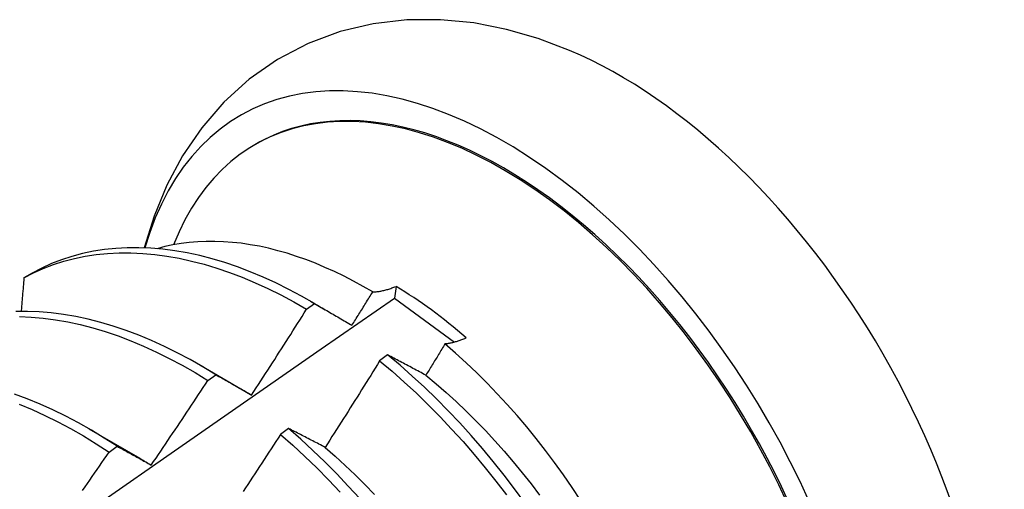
# Model space of a CAD drawing. Header units: inches. Extents: x 14 to 175, y 13 to 97.
# Tile 87 of 90: x 159.167 to 159.477, y 76.049 to 76.196. Entities that reach past the tile are written whole.
import ezdxf

# ---------------------------------------------------------------- set-up
doc = ezdxf.new("R2010")
doc.units = ezdxf.units.IN
doc.header["$MEASUREMENT"] = 0
doc.layers.add('Visible Edges(ANSI)', color=7, linetype='Continuous', lineweight=25)

msp = doc.modelspace()

# ---------------------------------------------------------------- linework, layer by layer
at = {"layer": 'Visible Edges(ANSI)'}
for p, q in [((159.24124, 76.15678), (159.24172, 76.15705)), ((159.17121, 76.11644), (159.16862, 76.11495)), ((159.2855, 76.11227), (159.28503, 76.10856)), ((159.28503, 76.10856), (159.30386, 76.09473)), ((159.2574, 76.10507), (159.2599, 76.10687)), ((159.25865, 76.10761), (159.26325, 76.10494)), ((159.28287, 76.09073), (159.28036, 76.08887)), ((159.22385, 76.08757), (159.2398, 76.07834)), ((159.22639, 76.08271), (159.22889, 76.08452)), ((159.2398, 76.07831), (159.24013, 76.07812)), ((159.18905, 76.06753), (159.205, 76.0583)), ((159.25173, 76.06763), (159.24922, 76.06576)), ((159.19537, 76.06022), (159.19787, 76.06205))]:
    msp.add_line(p, q, dxfattribs=at)
at = {"layer": 'Visible Edges(ANSI)', "flags": 128}
for points in [[(159.34003, 76.18636), (159.33021, 76.19007), (159.32016, 76.19297), (159.30991, 76.19498), (159.29948, 76.19601), (159.28892, 76.19596), (159.27837, 76.19474), (159.26796, 76.19228), (159.25786, 76.18852), (159.24828, 76.1835), (159.23941, 76.17732), (159.23144, 76.17011), (159.22445, 76.16205), (159.21847, 76.15329), (159.2135, 76.14402), (159.20951, 76.13435), (159.20643, 76.12436)], [(159.27817, 76.11051), (159.27518, 76.11225), (159.27218, 76.11389), (159.26918, 76.11544), (159.26618, 76.11689), (159.26318, 76.11824), (159.26019, 76.1195), (159.25721, 76.12065), (159.25425, 76.12169), (159.2513, 76.12264), (159.24838, 76.12347), (159.24547, 76.12421), (159.24259, 76.12484), (159.23973, 76.12536), (159.2369, 76.12578), (159.2341, 76.12609), (159.23132, 76.1263), (159.22858, 76.1264), (159.22587, 76.12639), (159.22319, 76.12627), (159.22055, 76.12605), (159.21796, 76.12572), (159.21541, 76.12529), (159.21291, 76.12475), (159.21046, 76.1241)], [(159.2599, 76.10687), (159.25586, 76.10918), (159.25182, 76.11133), (159.24778, 76.11333), (159.24375, 76.11517), (159.23972, 76.11685), (159.23571, 76.11837), (159.23172, 76.11972), (159.22775, 76.1209), (159.22382, 76.12191), (159.21991, 76.12276), (159.21605, 76.12343), (159.21222, 76.12393), (159.20845, 76.12426), (159.20472, 76.12441), (159.20105, 76.12439), (159.19744, 76.1242), (159.1939, 76.12383), (159.19042, 76.12329), (159.18702, 76.12257), (159.18369, 76.12169), (159.18044, 76.12063), (159.17727, 76.1194), (159.1742, 76.11801), (159.17121, 76.11644)], [(159.16862, 76.11495), (159.17162, 76.1165), (159.1747, 76.11788), (159.17787, 76.1191), (159.18113, 76.12014), (159.18446, 76.12102), (159.18787, 76.12172), (159.19135, 76.12224), (159.1949, 76.1226), (159.19852, 76.12278), (159.20219, 76.12279), (159.20592, 76.12262), (159.2097, 76.12228), (159.21353, 76.12176), (159.2174, 76.12108), (159.2213, 76.12022), (159.22524, 76.11919), (159.22921, 76.118), (159.2332, 76.11664), (159.23722, 76.11511), (159.24124, 76.11342), (159.24528, 76.11157), (159.24932, 76.10956), (159.25336, 76.10739), (159.2574, 76.10507)], [(159.16862, 76.11495), (159.16858, 76.11451), (159.16855, 76.11407), (159.16851, 76.11363), (159.16847, 76.11319), (159.16844, 76.11275), (159.1684, 76.11231), (159.16836, 76.11187), (159.16832, 76.11143), (159.16829, 76.11099), (159.16825, 76.11055), (159.16821, 76.11011), (159.16817, 76.10967), (159.16814, 76.10923), (159.1681, 76.10879), (159.16806, 76.10835), (159.16802, 76.10791), (159.16799, 76.10747), (159.16795, 76.10703), (159.16791, 76.10659), (159.16787, 76.10614), (159.16783, 76.1057), (159.1678, 76.10526), (159.16776, 76.10482), (159.16772, 76.10438)], [(159.27817, 76.11051), (159.27845, 76.11052), (159.27873, 76.11054), (159.27902, 76.11056), (159.2793, 76.11058), (159.27959, 76.11062), (159.27988, 76.11066), (159.28018, 76.1107), (159.28047, 76.11075), (159.28077, 76.1108), (159.28107, 76.11086), (159.28138, 76.11093), (159.28168, 76.111), (159.28199, 76.11107), (159.2823, 76.11116), (159.28261, 76.11124), (159.28292, 76.11133), (159.28324, 76.11143), (159.28356, 76.11154), (159.28388, 76.11164), (159.2842, 76.11176), (159.28452, 76.11188), (159.28485, 76.112), (159.28517, 76.11213), (159.2855, 76.11227)], [(159.14664, 76.01205), (159.16972, 76.02828), (159.19279, 76.04445), (159.21586, 76.06057), (159.23892, 76.07662), (159.26198, 76.09262), (159.28503, 76.10855)], [(159.27166, 76.10003), (159.27193, 76.10047), (159.2722, 76.1009), (159.27248, 76.10134), (159.27275, 76.10177), (159.27302, 76.10221), (159.27329, 76.10265), (159.27357, 76.10308), (159.27384, 76.10352), (159.27411, 76.10395), (159.27438, 76.10439), (159.27465, 76.10483), (159.27492, 76.10526), (159.2752, 76.1057), (159.27547, 76.10614), (159.27574, 76.10657), (159.27601, 76.10701), (159.27628, 76.10745), (159.27655, 76.10789), (159.27682, 76.10832), (159.27709, 76.10876), (159.27736, 76.1092), (159.27763, 76.10964), (159.2779, 76.11007), (159.27817, 76.11051)], [(159.24013, 76.07814), (159.24086, 76.07926), (159.24159, 76.08038), (159.24232, 76.08149), (159.24304, 76.08261), (159.24377, 76.08373), (159.24449, 76.08485), (159.24522, 76.08596), (159.24594, 76.08708), (159.24666, 76.0882), (159.24738, 76.08932), (159.24811, 76.09044), (159.24883, 76.09157), (159.24954, 76.09269), (159.25026, 76.09381), (159.25098, 76.09493), (159.2517, 76.09606), (159.25241, 76.09718), (159.25313, 76.09831), (159.25384, 76.09943), (159.25455, 76.10056), (159.25527, 76.10169), (159.25598, 76.10281), (159.25669, 76.10394), (159.2574, 76.10507)], [(159.2599, 76.10687), (159.26038, 76.1066), (159.26086, 76.10632), (159.26135, 76.10604), (159.26183, 76.10576), (159.26231, 76.10548), (159.2628, 76.1052), (159.26328, 76.10492), (159.26377, 76.10464), (159.26426, 76.10436), (159.26474, 76.10407), (159.26523, 76.10379), (159.26572, 76.10351), (159.26621, 76.10322), (159.2667, 76.10293), (159.2672, 76.10265), (159.26769, 76.10236), (159.26818, 76.10207), (159.26868, 76.10178), (159.26917, 76.10149), (159.26967, 76.1012), (159.27016, 76.10091), (159.27066, 76.10062), (159.27116, 76.10032), (159.27166, 76.10003)], [(159.22889, 76.08452), (159.22486, 76.08697), (159.22083, 76.08927), (159.21678, 76.09142), (159.21274, 76.09341), (159.20871, 76.09524), (159.20468, 76.09691), (159.20068, 76.09841), (159.19669, 76.09975), (159.19272, 76.10092), (159.18879, 76.10193), (159.18488, 76.10276), (159.18102, 76.10342), (159.1772, 76.10391), (159.17343, 76.10423), (159.16971, 76.10438), (159.16604, 76.10434)], [(159.16717, 76.10275), (159.1709, 76.10259), (159.17468, 76.10226), (159.1785, 76.10176), (159.18237, 76.10108), (159.18627, 76.10024), (159.19021, 76.09922), (159.19418, 76.09804), (159.19817, 76.09668), (159.20218, 76.09517), (159.2062, 76.09348), (159.21024, 76.09164), (159.21428, 76.08964), (159.21832, 76.08748), (159.22236, 76.08517), (159.22639, 76.08271)], [(159.30757, 76.09607), (159.30727, 76.09594), (159.30697, 76.09581), (159.30668, 76.09569), (159.30638, 76.09557), (159.30609, 76.09546), (159.3058, 76.09535), (159.30551, 76.09525), (159.30523, 76.09515), (159.30494, 76.09505), (159.30466, 76.09496), (159.30437, 76.09488), (159.30409, 76.0948), (159.30381, 76.09472), (159.30354, 76.09465), (159.30326, 76.09458), (159.30299, 76.09451), (159.30272, 76.09445), (159.30245, 76.0944), (159.30218, 76.09435), (159.30191, 76.0943), (159.30165, 76.09426), (159.30139, 76.09423), (159.30113, 76.09419), (159.30087, 76.09417)], [(159.30087, 76.09417), (159.30062, 76.09376), (159.30037, 76.09335), (159.30012, 76.09294), (159.29987, 76.09253), (159.29963, 76.09212), (159.29938, 76.09171), (159.29913, 76.0913), (159.29888, 76.09089), (159.29863, 76.09048), (159.29838, 76.09007), (159.29813, 76.08966), (159.29788, 76.08925), (159.29763, 76.08884), (159.29738, 76.08844), (159.29713, 76.08803), (159.29688, 76.08762), (159.29663, 76.08721), (159.29638, 76.0868), (159.29613, 76.08639), (159.29588, 76.08598), (159.29563, 76.08557), (159.29538, 76.08517), (159.29512, 76.08476), (159.29487, 76.08435)], [(159.34346, 76.04513), (159.34082, 76.04912), (159.3381, 76.05306), (159.33531, 76.05693), (159.33245, 76.06073), (159.32954, 76.06445), (159.32656, 76.0681), (159.32352, 76.07167), (159.32043, 76.07516), (159.31729, 76.07856), (159.31409, 76.08187), (159.31085, 76.08509), (159.30756, 76.08822), (159.30423, 76.09124), (159.30087, 76.09417)], [(159.29487, 76.08435), (159.29436, 76.08462), (159.29385, 76.0849), (159.29335, 76.08517), (159.29284, 76.08544), (159.29233, 76.08571), (159.29183, 76.08598), (159.29132, 76.08625), (159.29082, 76.08652), (159.29032, 76.08679), (159.28981, 76.08706), (159.28931, 76.08732), (159.28881, 76.08759), (159.28831, 76.08785), (159.28781, 76.08812), (159.28732, 76.08838), (159.28682, 76.08865), (159.28632, 76.08891), (159.28583, 76.08917), (159.28533, 76.08943), (159.28484, 76.08969), (159.28435, 76.08995), (159.28386, 76.09021), (159.28336, 76.09047), (159.28287, 76.09073)], [(159.32595, 76.04433), (159.32274, 76.04872), (159.31944, 76.05302), (159.31607, 76.05725), (159.31262, 76.06139), (159.3091, 76.06543), (159.30552, 76.06938), (159.30187, 76.07322), (159.29817, 76.07696), (159.29442, 76.08058), (159.29061, 76.08409), (159.28676, 76.08747), (159.28287, 76.09073)], [(159.28036, 76.08887), (159.27966, 76.08773), (159.27895, 76.08659), (159.27824, 76.08545), (159.27754, 76.08432), (159.27683, 76.08318), (159.27612, 76.08205), (159.27541, 76.08091), (159.2747, 76.07978), (159.27399, 76.07864), (159.27328, 76.07751), (159.27257, 76.07638), (159.27185, 76.07524), (159.27114, 76.07411), (159.27042, 76.07298), (159.26971, 76.07185), (159.26899, 76.07072), (159.26827, 76.06959), (159.26755, 76.06846), (159.26683, 76.06734), (159.26611, 76.06621), (159.26539, 76.06508), (159.26467, 76.06395), (159.26395, 76.06283), (159.26323, 76.0617)], [(159.28036, 76.08887), (159.28425, 76.0856), (159.28809, 76.0822), (159.29189, 76.07869), (159.29564, 76.07506), (159.29934, 76.07131), (159.30298, 76.06746), (159.30656, 76.06351), (159.31007, 76.05946), (159.31352, 76.05531), (159.31688, 76.05108), (159.32017, 76.04677)], [(159.22889, 76.08452), (159.22935, 76.08427), (159.22981, 76.08401), (159.23027, 76.08375), (159.23074, 76.08349), (159.2312, 76.08323), (159.23166, 76.08297), (159.23212, 76.08271), (159.23259, 76.08245), (159.23305, 76.08219), (159.23352, 76.08192), (159.23399, 76.08166), (159.23446, 76.08139), (159.23492, 76.08113), (159.23539, 76.08086), (159.23586, 76.08059), (159.23634, 76.08032), (159.23681, 76.08005), (159.23728, 76.07978), (159.23775, 76.07951), (159.23823, 76.07924), (159.2387, 76.07897), (159.23918, 76.07869), (159.23965, 76.07842), (159.24013, 76.07814)], [(159.29487, 76.08433), (159.29808, 76.08168), (159.30126, 76.07892), (159.3044, 76.07607), (159.3075, 76.07312), (159.31057, 76.07008), (159.31358, 76.06696), (159.31655, 76.06376), (159.31947, 76.06047), (159.32234, 76.05712), (159.32515, 76.05369), (159.32791, 76.0502), (159.3306, 76.04665)], [(159.2086, 76.05615), (159.20935, 76.05725), (159.2101, 76.05835), (159.21085, 76.05945), (159.2116, 76.06055), (159.21234, 76.06165), (159.21309, 76.06276), (159.21384, 76.06386), (159.21458, 76.06496), (159.21533, 76.06607), (159.21607, 76.06717), (159.21681, 76.06828), (159.21755, 76.06939), (159.2183, 76.07049), (159.21904, 76.0716), (159.21977, 76.07271), (159.22051, 76.07382), (159.22125, 76.07493), (159.22199, 76.07604), (159.22272, 76.07715), (159.22346, 76.07826), (159.22419, 76.07937), (159.22492, 76.08049), (159.22566, 76.0816), (159.22639, 76.08271)], [(159.19787, 76.06205), (159.19386, 76.06463), (159.18983, 76.06707), (159.18579, 76.06936), (159.18175, 76.0715), (159.17771, 76.07348), (159.17367, 76.0753), (159.16965, 76.07696), (159.16564, 76.07846)], [(159.16714, 76.07522), (159.17117, 76.07355), (159.1752, 76.07172), (159.17924, 76.06972), (159.18328, 76.06758), (159.18732, 76.06528), (159.19135, 76.06282), (159.19537, 76.06022)], [(159.26323, 76.0617), (159.26274, 76.06196), (159.26225, 76.06221), (159.26176, 76.06247), (159.26128, 76.06272), (159.26079, 76.06297), (159.26031, 76.06322), (159.25982, 76.06347), (159.25934, 76.06372), (159.25886, 76.06397), (159.25838, 76.06422), (159.2579, 76.06447), (159.25742, 76.06472), (159.25694, 76.06496), (159.25646, 76.06521), (159.25599, 76.06545), (159.25551, 76.0657), (159.25504, 76.06594), (159.25456, 76.06619), (159.25409, 76.06643), (159.25362, 76.06667), (159.25314, 76.06691), (159.25267, 76.06715), (159.2522, 76.06739), (159.25173, 76.06763)], [(159.27409, 76.04563), (159.27051, 76.04957), (159.26686, 76.05341), (159.26315, 76.05714), (159.25939, 76.06075), (159.25559, 76.06425), (159.25173, 76.06763)], [(159.24922, 76.06576), (159.24849, 76.06463), (159.24776, 76.06351), (159.24703, 76.06239), (159.24631, 76.06127), (159.24558, 76.06015), (159.24484, 76.05903), (159.24411, 76.05791), (159.24338, 76.05679), (159.24265, 76.05567), (159.24191, 76.05455), (159.24118, 76.05343), (159.24044, 76.05232), (159.23971, 76.0512), (159.23897, 76.05008), (159.23823, 76.04897), (159.23749, 76.04786)], [(159.24922, 76.06576), (159.25307, 76.06237), (159.25687, 76.05886), (159.26062, 76.05524), (159.26433, 76.0515), (159.26797, 76.04765)], [(159.19787, 76.06205), (159.19831, 76.06181), (159.19875, 76.06157), (159.19919, 76.06133), (159.19963, 76.0611), (159.20007, 76.06086), (159.20051, 76.06062), (159.20096, 76.06037), (159.2014, 76.06013), (159.20184, 76.05989), (159.20229, 76.05965), (159.20273, 76.0594), (159.20318, 76.05916), (159.20363, 76.05891), (159.20408, 76.05866), (159.20452, 76.05841), (159.20497, 76.05817), (159.20542, 76.05792), (159.20588, 76.05767), (159.20633, 76.05741), (159.20678, 76.05716), (159.20723, 76.05691), (159.20769, 76.05666), (159.20814, 76.0564), (159.2086, 76.05615)], [(159.2632, 76.06167), (159.26638, 76.05891), (159.26953, 76.05606), (159.27264, 76.05311), (159.2757, 76.05007), (159.27873, 76.04695)], [(159.18703, 76.04818), (159.1878, 76.04927), (159.18856, 76.05036), (159.18932, 76.05145), (159.19008, 76.05255), (159.19083, 76.05364), (159.19159, 76.05474), (159.19235, 76.05583), (159.1931, 76.05693), (159.19386, 76.05803), (159.19461, 76.05913), (159.19537, 76.06022)], [(159.20499, 76.05827), (159.20514, 76.05818), (159.20529, 76.0581), (159.20544, 76.05801), (159.20559, 76.05792), (159.20574, 76.05783), (159.20589, 76.05774), (159.20604, 76.05766), (159.20619, 76.05757), (159.20634, 76.05748), (159.20649, 76.05739), (159.20664, 76.0573), (159.20679, 76.05721), (159.20694, 76.05712), (159.20709, 76.05703), (159.20724, 76.05694), (159.20739, 76.05685), (159.20754, 76.05676), (159.20769, 76.05666), (159.20784, 76.05657), (159.20799, 76.05648), (159.20814, 76.05639), (159.20828, 76.0563), (159.20843, 76.0562), (159.20858, 76.05611)]]:
    msp.add_lwpolyline(points, dxfattribs=at)
at = {"layer": 'Visible Edges(ANSI)'}
for centre, major_axis, start_param, end_param in [((159.31932, 76.02229), (0.08271, -0.14363), 5.847071, 9.934273), ((159.35551, 76.04313), (-0.08271, 0.14363), 3.792594, 5.632184), ((159.31932, 76.02229), (0.07761, -0.13476), 0, 3.141593), ((159.31885, 76.02201), (-0.07761, 0.13476), 2.782688, 6.718054), ((159.2835, 76.00166), (0.06824, -0.11849), 2.106565, 2.33742)]:
    msp.add_ellipse(centre, major_axis=major_axis, ratio=0.578093, start_param=start_param, end_param=end_param, dxfattribs=at)

doc.saveas('drawing.dxf')
